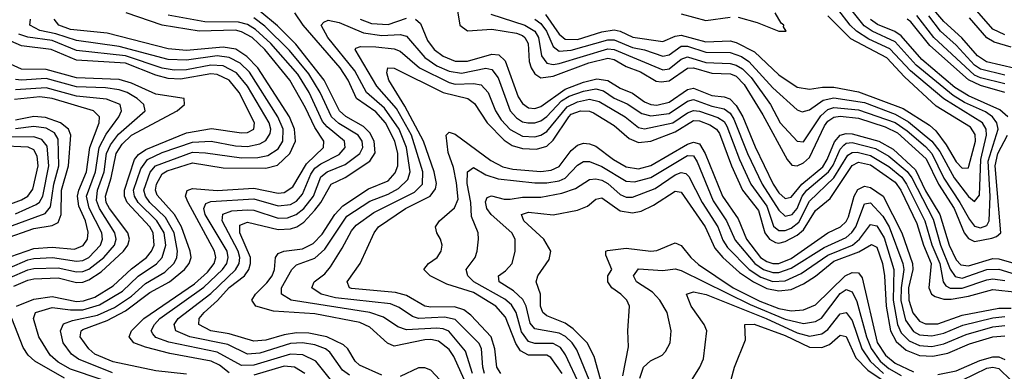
# Model space of a CAD drawing. Header units: inches. Extents: x 990535 to 1117859, y 769386 to 892122.
# Tile 237 of 256: x 1040724 to 1043948, y 864277 to 865428. Entities that reach past the tile are written whole.
import ezdxf

# ---------------------------------------------------------------- set-up
doc = ezdxf.new("R2010")
doc.units = ezdxf.units.IN
doc.header["$MEASUREMENT"] = 0
doc.layers.add('B0846', color=7, linetype='Continuous')

msp = doc.modelspace()

# ---------------------------------------------------------------- linework, layer by layer
at = {"layer": 'B0846', "color": 5}
for points, elevation in [([(1042266.4, 865446.4), (1042377.5, 865410), (1042410, 865390.5), (1042422, 865370), (1042432.4, 865310), (1042450, 865285.5), (1042470, 865281.4), (1042490, 865284.2), (1042650, 865332.3), (1042670.1, 865330.1), (1042830, 865263.7), (1042850, 865267), (1042890, 865299), (1042910, 865306.3), (1042970, 865288.3), (1043050, 865285.1), (1043070, 865279.2), (1043090, 865267.7), (1043119, 865239), (1043181.8, 865150), (1043214.1, 865090), (1043270, 865030.1), (1043290, 865027.9), (1043346.5, 865113.5), (1043370, 865134.3), (1043390, 865140.6), (1043470, 865133), (1043590, 865091.3), (1043630, 865064.5), (1043690, 865013), (1043710, 864990.3), (1043750, 864909.5), (1043802.4, 864830), (1043833.4, 864773.4), (1043850, 864751.8), (1043870, 864746.6), (1043890, 864754.3), (1043898.3, 864770), (1043901.5, 864850), (1043895.3, 864964.7), (1043927.3, 865070), (1043923.3, 865090), (1043909.1, 865110), (1043886, 865126), (1043817.3, 865157.3), (1043779.8, 865179.8), (1043659.5, 865279.5), (1043590, 865355.4), (1043515.6, 865390), (1043488.5, 865408.5), (1043423.9, 865490)], 3340), ([(1044030, 865257.1), (1043888.9, 865290), (1043859.6, 865310), (1043808.7, 865368.7), (1043750, 865421.7), (1043690.7, 865490.7)], 3220), ([(1041410, 864271.6), (1041377.6, 864297.6), (1041350.5, 864310.5), (1041215.6, 864335.6), (1041135.7, 864355.7), (1041097.5, 864370), (1041081.8, 864390), (1041089.9, 864410), (1041130.4, 864450), (1041296.5, 864563.5), (1041338.6, 864601.4), (1041360.9, 864630), (1041365.9, 864650), (1041362.1, 864670), (1041275.4, 864830), (1041266.6, 864850), (1041271.6, 864868.4), (1041290, 864875.6), (1041370, 864869.2), (1041490, 864876), (1041570, 864860.6), (1041590, 864862.2), (1041618.6, 864881.4), (1041663.4, 864956.6), (1041718.8, 865010), (1041719.7, 865030), (1041690, 865075.6), (1041659.9, 865139.9), (1041608.8, 865230), (1041526.7, 865330), (1041485.3, 865370), (1041450, 865388.7), (1041430, 865393.3), (1041310.9, 865390.9), (1041190, 865410.3), (1041072.9, 865450)], 3380), ([(1041910, 864264.6), (1041836.8, 864296.8), (1041822.5, 864310), (1041798.3, 864350), (1041783.9, 864363.9), (1041729.7, 864389.7), (1041670, 864402), (1041630, 864402.6), (1041590, 864396.7), (1041530, 864379), (1041490, 864375.6), (1041410, 864400.1), (1041349.9, 864410), (1041310.8, 864430), (1041310.9, 864450), (1041327.6, 864470), (1041371.6, 864508.4), (1041410, 864551.5), (1041460.2, 864590), (1041474.4, 864610), (1041479.8, 864630), (1041479, 864650), (1041444.3, 864730), (1041444.8, 864755.2), (1041470, 864765.1), (1041570, 864741.6), (1041610, 864743.1), (1041631.1, 864750), (1041654.6, 864765.4), (1041690, 864804.4), (1041710, 864830.1), (1041744, 864890), (1041790, 864911.7), (1041870, 864964.9), (1041887.4, 864992.6), (1041884.7, 865030), (1041870, 865058.2), (1041850, 865078.9), (1041791.3, 865111.3), (1041771.1, 865130), (1041721.1, 865230), (1041627.6, 865347.6), (1041568.2, 865408.2), (1041510, 865455.9)], 3320), ([(1042179.3, 864250), (1042145.3, 864325.3), (1042130, 864347.9), (1042095.4, 864375.4), (1042070, 864381.4), (1042050, 864380.2), (1041950, 864359.8), (1041928.6, 864368.6), (1041870, 864421.2), (1041837, 864437), (1041690, 864465.5), (1041554.3, 864474.3), (1041497.1, 864490), (1041483.7, 864510), (1041495.9, 864530), (1041533.4, 864566.6), (1041550.4, 864590), (1041558.3, 864610), (1041561.5, 864650), (1041570, 864662.4), (1041588.5, 864670), (1041650, 864678.3), (1041684.3, 864695.7), (1041713.7, 864726.3), (1041755.6, 864790), (1041781.5, 864818.5), (1041865.8, 864874.2), (1041930, 864901), (1041953.3, 864926.7), (1041961.9, 864950), (1041961.5, 864990), (1041952.3, 865030), (1041921.8, 865090), (1041890, 865126.5), (1041826.9, 865170), (1041799.2, 865230), (1041773.3, 865270), (1041651.7, 865410), (1041624.4, 865450)], 3280), ([(1042155.2, 865470), (1042165.4, 865410), (1042190, 865391.7), (1042270, 865397.5), (1042350, 865383.9), (1042370, 865376.1), (1042378.1, 865370), (1042388.7, 865350), (1042391.6, 865291.6), (1042398.6, 865270), (1042410.4, 865250.4), (1042430, 865237.9), (1042470, 865242.9), (1042587.3, 865287.3), (1042650, 865301.9), (1042670, 865297.4), (1042710, 865274.5), (1042756.9, 865256.9), (1042807.3, 865227.3), (1042824.1, 865224.1), (1042850, 865228.2), (1042910, 865268.9), (1042930, 865270), (1042990, 865252.9), (1043050.7, 865250.7), (1043070, 865242.9), (1043096.1, 865216.1), (1043157, 865117), (1043236.8, 864970), (1043251.5, 864951.5), (1043270, 864949.4), (1043290, 864959), (1043310, 864977.1), (1043359.3, 865080.7), (1043370, 865095.4), (1043390, 865109.2), (1043410, 865112.7), (1043470, 865105.3), (1043557.5, 865077.5), (1043597.9, 865057.9), (1043692.1, 864972.1), (1043731.9, 864890), (1043783.2, 864810), (1043816.1, 864730), (1043830, 864711.5), (1043850, 864702.4), (1043907.3, 864712.7), (1043922.2, 864717.8), (1043936.1, 864730), (1043918.2, 864950), (1043927, 864990), (1043957.7, 865050)], 3320), ([(1042410, 865430.2), (1042430, 865415.8), (1042448.3, 865390), (1042470, 865340.3), (1042490, 865325), (1042530, 865328.2), (1042650, 865362.2), (1042670, 865361.7), (1042730, 865337.4), (1042770, 865329.7), (1042830, 865308.6), (1042850, 865313.5), (1042890, 865341.7), (1042910, 865341.8), (1042970, 865321.6), (1043050, 865321.1), (1043087.1, 865307.1), (1043111.5, 865291.5), (1043190, 865205.3), (1043270, 865133), (1043286, 865126), (1043310, 865132.7), (1043355, 865165), (1043390, 865172.4), (1043490, 865156.6), (1043590, 865118.5), (1043633.8, 865093.7), (1043710.9, 865030.9), (1043736.9, 864996.9), (1043783.1, 864910), (1043830, 864848.7), (1043850, 864833.3), (1043866, 864854), (1043871.1, 864970), (1043889.8, 865050), (1043887.9, 865070), (1043876.6, 865090), (1043749.2, 865169.2), (1043641, 865261), (1043572.6, 865332.6), (1043504.5, 865364.5), (1043464.3, 865390), (1043443.3, 865410), (1043402.9, 865462.9)], 3360), ([(1042445.6, 865445.6), (1042490, 865380.8), (1042510, 865364.5), (1042550, 865363.4), (1042630, 865387.8), (1042670, 865394.7), (1042690, 865390.6), (1042731.2, 865371.2), (1042830, 865356.3), (1042870, 865373.8), (1042890, 865377.4), (1042970, 865355.3), (1043050, 865358.6), (1043070, 865353.9), (1043130, 865322.5), (1043210, 865247.5), (1043270, 865207.3), (1043310, 865200.2), (1043352.6, 865207.4), (1043390, 865207.2), (1043470, 865191.8), (1043616.8, 865136.8), (1043702.7, 865082.7), (1043724, 865064), (1043757.9, 865017.9), (1043790, 864963), (1043810, 864941.6), (1043830, 864943.2), (1043831.9, 864948.1), (1043852.9, 865030), (1043852, 865052), (1043836.7, 865076.7), (1043724.9, 865144.9), (1043621.4, 865241.4), (1043563, 865303), (1043444.9, 865364.9), (1043370, 865440.6)], 3380), ([(1042890, 865447.5), (1042970, 865425.2), (1043050, 865436.8)], 3420), ([(1043075.8, 865435.8), (1043138.6, 865418.6), (1043210, 865390.3), (1043233.6, 865390), (1043224.9, 865404.9), (1043226.2, 865410), (1043216.8, 865416.8), (1043197.5, 865450)], 3420), ([(1043950, 865378.5), (1043910, 865396.9), (1043850, 865465.5)], 3160), ([(1041027.9, 864272.1), (1040916.2, 864316.2), (1040893, 864333), (1040865.9, 864370), (1040857.3, 864410), (1040867.7, 864432.3), (1040896.9, 864443.1), (1040979, 864461), (1041033.7, 864486.3), (1041090, 864522.7), (1041135.9, 864564.1), (1041198.9, 864601.1), (1041229.1, 864630.9), (1041238.3, 864650), (1041240.7, 864670), (1041229.8, 864730), (1041201, 864781), (1041149.6, 864830), (1041135.9, 864850), (1041130.4, 864870), (1041151, 864929), (1041168.3, 864950), (1041290, 864994.4), (1041332.6, 864992.6), (1041450, 864976.1), (1041503.3, 864976.7), (1041536.3, 864983.7), (1041570, 865005.4), (1041585.3, 865030), (1041586.6, 865070), (1041568.6, 865110), (1041476, 865256), (1041445.9, 865285.9), (1041410, 865304.7), (1041370, 865309.7), (1041270, 865295.2), (1041210, 865298.1), (1041050, 865339.9), (1040910, 865360), (1040842.1, 865382.1), (1040790, 865393), (1040756.6, 865410), (1040758.8, 865430)], 3440), ([(1041270, 864267.4), (1041170, 864278.1), (1041030, 864307.6), (1040970, 864333.5), (1040950.6, 864350), (1040922.1, 864390), (1040925.2, 864410), (1040930, 864413.5), (1041010, 864442.9), (1041070, 864474.5), (1041150, 864535.2), (1041214.3, 864570), (1041263.3, 864610), (1041278.9, 864630), (1041284.7, 864650), (1041282, 864670), (1041254, 864750), (1041230.3, 864790.3), (1041173.4, 864853.4), (1041168.8, 864870), (1041171.6, 864890), (1041190, 864923.3), (1041207, 864933), (1041290, 864959.8), (1041390, 864942.6), (1041530, 864941.7), (1041568, 864952), (1041608.3, 864990), (1041627.1, 865030), (1041623.1, 865070), (1041607.1, 865110), (1041503.3, 865270), (1041467.7, 865307.7), (1041431.2, 865331.2), (1041390, 865338.3), (1041270, 865326.9), (1041210, 865332.2), (1041010, 865384.4), (1040890, 865396.1), (1040851.8, 865410), (1040836.6, 865430)], 3420), ([(1041741.3, 864250), (1041693.9, 864310), (1041650.8, 864330.8), (1041610, 864332.8), (1041490, 864297.1), (1041450, 864296.1), (1041370, 864339.8), (1041211.9, 864371.9), (1041170, 864387.1), (1041159.6, 864399.6), (1041154.6, 864410), (1041164.8, 864430), (1041183, 864450), (1041327.1, 864552.9), (1041387.3, 864610), (1041402.4, 864630), (1041406.9, 864650), (1041402.9, 864670), (1041331.3, 864790), (1041326.2, 864810), (1041333.5, 864826.5), (1041350, 864832.4), (1041490, 864841.6), (1041570, 864818.3), (1041610, 864822.8), (1041630, 864834.3), (1041650, 864856.7), (1041677.1, 864922.9), (1041690, 864941.9), (1041710, 864956.6), (1041770, 864986.5), (1041789.6, 865010), (1041787.1, 865030), (1041730, 865077.4), (1041715.1, 865095.1), (1041671.3, 865190), (1041634.1, 865250), (1041546.4, 865350), (1041496.1, 865396.1), (1041470, 865412), (1041440.4, 865420.4), (1041330, 865420.6), (1041210, 865442.7)], 3360), ([(1041803.9, 864263.9), (1041781.1, 864281.1), (1041739.4, 864339.4), (1041725.5, 864350), (1041690, 864363.2), (1041650, 864370), (1041610, 864367.7), (1041510, 864336.7), (1041470, 864332.9), (1041405.1, 864365.1), (1041281, 864390), (1041234.5, 864410), (1041229.6, 864430), (1041242.8, 864450), (1041350, 864531.7), (1041430.7, 864609.3), (1041442.8, 864630), (1041444.4, 864650), (1041439.2, 864670), (1041386.7, 864770), (1041389, 864791), (1041418.2, 864801.8), (1041470, 864805.7), (1041490, 864804), (1041570, 864777.9), (1041600.5, 864779.5), (1041629.5, 864790.5), (1041653.6, 864810), (1041685.3, 864850), (1041710, 864913.8), (1041730, 864929.6), (1041790, 864953.7), (1041837.8, 864990), (1041847.4, 865010), (1041844.6, 865030), (1041831.7, 865050), (1041768.3, 865088.3), (1041744.3, 865110), (1041708.1, 865190), (1041670.5, 865250.5), (1041607, 865327), (1041526.7, 865406.7), (1041490, 865434.5)], 3340), ([(1042206.6, 864270), (1042183.2, 864343.2), (1042128.4, 864408.4), (1042110, 864416.3), (1042090, 864418.2), (1041990, 864412.7), (1041962.2, 864422.2), (1041914.6, 864454.6), (1041869.8, 864469.8), (1041613.1, 864510), (1041581.3, 864530), (1041581.2, 864550), (1041615.1, 864610), (1041630, 864625.5), (1041690, 864647.7), (1041722.9, 864677.1), (1041795.3, 864784.7), (1041870, 864833.5), (1041930, 864856.8), (1041964.4, 864875.6), (1041995, 864905), (1042002.7, 864930), (1041990.4, 865010), (1041966.4, 865070), (1041918.8, 865138.8), (1041858.9, 865190), (1041820.7, 865260.7), (1041732.4, 865370), (1041711, 865410), (1041719.7, 865420.3), (1041733.5, 865426.5), (1041770, 865419), (1041850, 865384.7), (1041910, 865376.8), (1041970, 865379.2), (1041990, 865374), (1042050, 865304.2), (1042090, 865277.4), (1042130, 865259.5), (1042170, 865252.5), (1042249.8, 865269.8), (1042270, 865264.5), (1042290, 865237.5), (1042330, 865129.7), (1042350, 865106.3), (1042370, 865094.1), (1042387.1, 865090), (1042410, 865090), (1042430, 865096.5), (1042450, 865111.3), (1042498, 865162), (1042522.6, 865177.4), (1042570, 865194), (1042610, 865202.1), (1042635.6, 865195.6), (1042670, 865170.7), (1042712.8, 865152.8), (1042761.3, 865121.3), (1042790, 865113.5), (1042850, 865121.1), (1042910, 865160.9), (1042930, 865166.4), (1042990, 865144.7), (1043030, 865136.4), (1043050, 865121.8), (1043062.3, 865102.3), (1043106.8, 864990), (1043154.9, 864890), (1043210, 864804.9), (1043230, 864784.6), (1043253.3, 864790), (1043270, 864809.5), (1043286.3, 864850), (1043301.3, 864870), (1043372.4, 864930), (1043387.8, 864952.2), (1043410, 865004.3), (1043422.2, 865017.8), (1043430, 865023.5), (1043450, 865026.1), (1043526, 865006), (1043570, 864981.8), (1043630, 864930.7), (1043644.7, 864910), (1043714.5, 864774.5), (1043738.8, 864690), (1043771, 864611), (1043787.3, 864587.3), (1043810, 864582.4), (1043890, 864609.9), (1043930, 864611.5), (1044090, 864562.4)], 3260), ([(1041839, 865430), (1041875.2, 865415.2), (1041930, 865412.6), (1041990, 865432.9)], 3280), ([(1042020.2, 865430), (1042035.9, 865415.9), (1042059.6, 865359.6), (1042081.1, 865330), (1042110, 865308.5), (1042150, 865292.6), (1042190, 865291.9), (1042270, 865314.7), (1042292.6, 865312.6), (1042312.9, 865292.9), (1042355.7, 865175.7), (1042370, 865153.9), (1042390, 865139.9), (1042410, 865137.3), (1042430, 865144.1), (1042510, 865201.1), (1042570, 865223.4), (1042614, 865234), (1042650, 865228.6), (1042690, 865204.1), (1042730, 865187.2), (1042770, 865158.7), (1042790, 865149.9), (1042810, 865147.8), (1042850, 865158.2), (1042910, 865199.6), (1042930, 865204), (1042990, 865179.4), (1043030, 865175.6), (1043048.7, 865168.7), (1043070, 865147.7), (1043091.7, 865110), (1043131.9, 865011.9), (1043191, 864890), (1043210, 864861.5), (1043230, 864842.3), (1043250, 864846.7), (1043285, 864890), (1043353.3, 864946.7), (1043368.1, 864970), (1043391.5, 865028.5), (1043410, 865050), (1043430, 865055.8), (1043450, 865054.7), (1043537.4, 865030), (1043584, 865004), (1043656.9, 864936.9), (1043690, 864867.3), (1043736.4, 864790), (1043767.3, 864690), (1043790, 864642.1), (1043805.7, 864625.7), (1043830, 864621.9), (1043910, 864646.2), (1043930, 864645), (1044010, 864622.5)], 3280), ([(1043959.3, 865110), (1043933.1, 865133.1), (1043830, 865178.7), (1043786.2, 865206.2), (1043677.5, 865297.5), (1043610, 865375.1), (1043588.9, 865388.9), (1043532, 865412), (1043509.2, 865429.2)], 3320), ([(1043949.6, 865189.6), (1043870, 865212.6), (1043831, 865231), (1043704, 865344), (1043641.3, 865421.3), (1043629.9, 865430)], 3280), ([(1043950, 865218), (1043870, 865237.7), (1043850, 865246.8), (1043717.3, 865370), (1043661.5, 865441.5)], 3260), ([(1043950, 865246.5), (1043870, 865265.7), (1043850, 865279.6), (1043790, 865344.7), (1043739.3, 865390), (1043700.7, 865440.7)], 3240), ([(1043970, 865338.6), (1043914.6, 865354.6), (1043890, 865368.7), (1043834.2, 865434.2)], 3180), ([(1040990.6, 864250.6), (1040890, 864284.1), (1040850, 864306.5), (1040823.9, 864330), (1040785.9, 864390), (1040768.8, 864450), (1040775.5, 864470), (1040830, 864486), (1040890, 864477.9), (1040930, 864478), (1040985.4, 864494.6), (1041060.4, 864539.6), (1041111.4, 864588.6), (1041171.3, 864628.7), (1041190.7, 864650), (1041202.8, 864690), (1041196.3, 864730), (1041172.6, 864770), (1041111.6, 864830), (1041099.6, 864850), (1041096.2, 864870), (1041120.6, 864939.4), (1041142.1, 864970), (1041190, 864993.7), (1041290, 865027.2), (1041350.4, 865030.4), (1041430, 865015.6), (1041470, 865012.7), (1041510, 865021.4), (1041530, 865032.3), (1041544.2, 865055.8), (1041545.7, 865070), (1041540.5, 865090), (1041470.1, 865210.1), (1041434, 865254), (1041390, 865277.2), (1041350, 865279.2), (1041270, 865264.3), (1041230, 865262.3), (1041190, 865269.4), (1041070, 865309.5), (1040910, 865327.4), (1040830, 865359.6), (1040750.9, 865370.9), (1040720.8, 865380.8)], 3460), ([(1040713.7, 864490), (1040770, 864513.6), (1040830, 864521.8), (1040910, 864505.7), (1040932.7, 864507.3), (1040970, 864520.1), (1041030, 864556.9), (1041090, 864612.6), (1041138.7, 864650), (1041155.6, 864670), (1041164, 864690), (1041161.1, 864730), (1041150, 864750), (1041075.2, 864830), (1041066.6, 864850), (1041066.8, 864870), (1041099.9, 864970), (1041113, 864987), (1041136.6, 865003.4), (1041270, 865058.1), (1041352.1, 865072.1), (1041450, 865057.2), (1041470, 865059.3), (1041489.9, 865070), (1041493, 865090), (1041442, 865190), (1041409.6, 865229.6), (1041370, 865249.1), (1041350, 865250.3), (1041250, 865233.8), (1041210, 865235.8), (1041170, 865246.7), (1041070, 865285.5), (1040910, 865296.1), (1040826.5, 865330), (1040730, 865342.8), (1040667.2, 865370)], 3480), ([(1042245.7, 864270), (1042240, 864290), (1042235.7, 864350), (1042228, 864368), (1042150, 864447.1), (1042114.4, 864454.4), (1042030, 864450), (1042010, 864456.8), (1041965.8, 864485.8), (1041937.7, 864497.7), (1041757.8, 864517.8), (1041711.3, 864530), (1041680.5, 864550), (1041688.4, 864570), (1041723.4, 864596.6), (1041741.1, 864618.9), (1041780.2, 864679.8), (1041810, 864737.2), (1041825, 864755), (1041883.4, 864796.6), (1042016.2, 864863.8), (1042042.5, 864890), (1042044.1, 864930), (1042007.1, 865050), (1041957.2, 865137.2), (1041892.9, 865210), (1041821.8, 865330), (1041824.6, 865335.4), (1041840, 865340), (1041890, 865339.4), (1041950, 865332.2), (1041970, 865325.2), (1042033.4, 865270), (1042130, 865222.3), (1042150, 865217.3), (1042210, 865219.3), (1042234.6, 865214.6), (1042258.1, 865190), (1042281.4, 865130), (1042300.1, 865100.1), (1042330, 865068.8), (1042370, 865047.3), (1042410, 865044.8), (1042430.3, 865049.7), (1042450, 865061.9), (1042516.8, 865143.2), (1042550, 865159.6), (1042590, 865167.4), (1042620.7, 865160.7), (1042705.8, 865110), (1042750, 865075.3), (1042770, 865070.5), (1042862.5, 865090), (1042910, 865123.2), (1042930, 865131.1), (1042950, 865128.6), (1043010, 865107.7), (1043030, 865094.3), (1043039.3, 865079.3), (1043080.9, 864970), (1043118, 864890), (1043170, 864817.8), (1043192.5, 864752.5), (1043210, 864738), (1043230, 864737.7), (1043250, 864745.2), (1043275.2, 864764.8), (1043310, 864834.3), (1043390, 864910), (1043435.5, 864984.5), (1043450, 864993.8), (1043465.5, 864994.5), (1043510, 864983.6), (1043570, 864947), (1043612.1, 864912), (1043627.7, 864890), (1043687.7, 864770), (1043710.8, 864690.8), (1043736.5, 864630), (1043747.2, 864570), (1043756.6, 864556.6), (1043770, 864548.9), (1043810, 864549), (1043890, 864576.3), (1043910, 864579.2), (1043950, 864574.5)], 3240), ([(1040704.8, 864555.2), (1040750, 864575.6), (1040770, 864579.8), (1040850, 864583.1), (1040910, 864567.6), (1040930, 864568.7), (1040950, 864575.9), (1040990, 864602.9), (1041063.5, 864670), (1041078.2, 864690), (1041083.2, 864710), (1041078, 864730), (1041017.5, 864810), (1041007.2, 864830), (1041004.2, 864850), (1041023.3, 864910), (1041039.9, 864990), (1041059.5, 865020.5), (1041090.4, 865049.6), (1041239.9, 865130), (1041263.8, 865150), (1041262, 865170), (1041170, 865184.3), (1041090, 865220.3), (1041050, 865232.5), (1040910, 865237.9), (1040810, 865264.9), (1040730, 865265.9), (1040630, 865310.5)], 3520), ([(1042298.8, 864270), (1042286.4, 864290), (1042279.9, 864350), (1042267.2, 864390), (1042200.9, 864460.9), (1042177.8, 864477.8), (1042147.5, 864487.5), (1042070, 864486.4), (1042050.5, 864490.5), (1041990, 864524.7), (1041954.5, 864534.5), (1041810, 864547.8), (1041804.1, 864550), (1041795.8, 864570), (1041838.6, 864630), (1041884.4, 864730), (1041898.7, 864750), (1041987.2, 864810), (1042067.8, 864850), (1042085.5, 864874.5), (1042088.4, 864891.6), (1042081.2, 864930), (1042046.1, 865030), (1041985, 865145), (1041932.3, 865230), (1041926, 865254), (1041929.1, 865270), (1041950, 865269.6), (1042110, 865190.2), (1042191.3, 865170), (1042213.2, 865153.2), (1042254.4, 865090), (1042310, 865033.5), (1042336.6, 865016.6), (1042370, 865006.5), (1042416.3, 865003.7), (1042450, 865013.6), (1042470, 865033.9), (1042521.4, 865110), (1042530, 865118.4), (1042559.7, 865130), (1042589, 865129), (1042602.7, 865122.7), (1042670, 865081.2), (1042719, 865039), (1042750, 865026), (1042790, 865030.6), (1042870, 865061.3), (1042930, 865097.6), (1042950, 865097.5), (1042983.9, 865083.9), (1043005.7, 865070), (1043015.1, 865055.1), (1043054.1, 864950), (1043090.3, 864870.3), (1043142.9, 864802.9), (1043163.7, 864730), (1043178.9, 864710), (1043198.7, 864698.8), (1043210, 864696.6), (1043230, 864701.5), (1043270, 864723.1), (1043290, 864739.6), (1043330, 864803.7), (1043377.8, 864842.2), (1043450, 864951), (1043470, 864961.8), (1043510, 864952.5), (1043590, 864896.2), (1043609, 864870), (1043660.9, 864760.9), (1043682.8, 864690), (1043707.8, 864630), (1043701, 864550), (1043709.8, 864530), (1043721.5, 864521.5), (1043750, 864512.8), (1043773.4, 864513.4), (1043830, 864523), (1043910, 864545.3), (1043990, 864536.5)], 3220), ([(1040690, 864583.3), (1040750, 864609.5), (1040770, 864613.6), (1040850, 864615.4), (1040910, 864602.2), (1040930, 864603.6), (1040950, 864611.3), (1040999.8, 864650), (1041034.4, 864690), (1041039.3, 864710), (1041034.8, 864730), (1040985.1, 864810), (1040975.7, 864835.7), (1040978.8, 864870), (1041000.3, 864930), (1041007.9, 864990), (1041021.1, 865018.9), (1041046.8, 865053.2), (1041134.8, 865130), (1041129.9, 865150), (1041107.9, 865170), (1041075.6, 865190), (1041050, 865198.6), (1041004.9, 865204.9), (1040910, 865208.3), (1040810, 865235.3), (1040730, 865229.6), (1040710, 865232.6)], 3540), ([(1040690, 864615.3), (1040750, 864641.7), (1040770, 864646.2), (1040831, 864649), (1040910, 864637.2), (1040930, 864639.8), (1040950.2, 864650), (1040988.2, 864690), (1040994.6, 864710), (1040992.5, 864730), (1040951.5, 864811.5), (1040942.6, 864850), (1040971.8, 864930), (1040983.8, 865010), (1041006.5, 865053.5), (1041048.1, 865110), (1041057.6, 865130), (1041052.5, 865150), (1041007.5, 865167.5), (1040910, 865178), (1040810, 865205), (1040710, 865198.6)], 3560), ([(1040670, 864643.9), (1040770, 864678.6), (1040830, 864683), (1040903.4, 864676.6), (1040931.7, 864688.3), (1040945.4, 864710), (1040947.9, 864732.1), (1040939.1, 864770), (1040917.9, 864817.9), (1040913, 864850), (1040917.1, 864870), (1040942.4, 864930), (1040953.2, 865010), (1040984.1, 865090), (1040985.2, 865110), (1040965.6, 865130), (1040830, 865169.7), (1040790, 865175.1), (1040706.5, 865166.5)], 3580), ([(1040670.5, 864710), (1040770, 864744.7), (1040830, 864754.6), (1040850, 864764.1), (1040860, 864790), (1040860.2, 864870), (1040883.4, 864950), (1040891.4, 865050), (1040884.1, 865070), (1040857.9, 865090), (1040808.3, 865108.3), (1040770, 865110.9), (1040710, 865098.8)], 3620), ([(1040688.3, 864750), (1040806.7, 864793.3), (1040824.4, 864815.6), (1040835.3, 864890), (1040851.4, 864950), (1040850, 865036.8), (1040837.2, 865057.2), (1040810, 865072.5), (1040770, 865078.3), (1040710, 865070.3)], 3640), ([(1042499.9, 864270), (1042462.5, 864322.5), (1042449.5, 864329.5), (1042389.6, 864329.6), (1042363.5, 864343.5), (1042348.2, 864368.2), (1042314.6, 864454.6), (1042283.3, 864490), (1042210, 864535), (1042121.9, 864561.9), (1042068.1, 864590), (1042046.6, 864610), (1042062.2, 864630), (1042090.5, 864650), (1042104.2, 864670), (1042107.3, 864690), (1042101.9, 864710), (1042089.2, 864730), (1042085.3, 864750), (1042098.1, 864770), (1042147.6, 864812.4), (1042159.1, 864840.9), (1042154.1, 864894.1), (1042144.2, 864944.2), (1042127.1, 864992.9), (1042119.9, 865050), (1042130, 865060.1), (1042150, 865052.8), (1042266.6, 864966.6), (1042305.9, 864945.9), (1042338.7, 864938.7), (1042430, 864931.1), (1042464.1, 864935.9), (1042490, 864947.9), (1042530, 864999.7), (1042550, 865016.8), (1042570, 865023.4), (1042590, 865021.7), (1042610, 865013.7), (1042668, 864970), (1042710, 864946.2), (1042750, 864939.5), (1042790, 864950.4), (1042910, 865020.3), (1042930, 865027.3), (1042950, 865022.1), (1042968.1, 864990), (1043024.9, 864850), (1043075.9, 864775.9), (1043103.4, 864710), (1043149.8, 864649.8), (1043170, 864636.1), (1043190, 864629.6), (1043210, 864630.3), (1043250, 864646.3), (1043370, 864730.1), (1043411.9, 864750), (1043430, 864767.5), (1043437.8, 864782.2), (1043456.6, 864850), (1043468.3, 864871.7), (1043490, 864883.1), (1043510, 864878.7), (1043550.9, 864850), (1043611.7, 864730), (1043647.2, 864630), (1043648, 864610), (1043633.7, 864550), (1043635.6, 864510), (1043648.1, 864468.1), (1043670, 864441.3), (1043690, 864432.1), (1043730, 864432.7), (1043810, 864460.3), (1043930, 864484.1), (1043970, 864483.8)], 3180), ([(1040710, 864792.1), (1040777.5, 864822.6), (1040788.8, 864831.2), (1040799.2, 864850), (1040819.1, 864950), (1040814, 865014), (1040796.3, 865036.3), (1040770, 865045.1), (1040690, 865043.1)], 3660), ([(1040570, 864779.1), (1040730, 864838.2), (1040750, 864850.1), (1040766.9, 864873.1), (1040784.2, 864950), (1040781.5, 864981.5), (1040770, 865001.5), (1040751.2, 865011.2), (1040655.4, 865015.4)], 3680), ([(1042558.1, 864230), (1042511, 864331), (1042494.4, 864354.4), (1042470, 864367.8), (1042410, 864368.4), (1042390, 864375), (1042366.6, 864406.6), (1042349.3, 864470), (1042334.6, 864494.6), (1042312.6, 864512.6), (1042211.2, 864570), (1042191.5, 864590), (1042185.9, 864610), (1042214.9, 864650), (1042222.2, 864670), (1042226.1, 864710), (1042224.9, 864730), (1042203.4, 864783.4), (1042201.5, 864830), (1042188.7, 864891.3), (1042189.5, 864930.5), (1042210, 864943.8), (1042250, 864920.4), (1042290, 864907), (1042410, 864893.8), (1042450, 864893.6), (1042490, 864900.5), (1042510, 864908.9), (1042550, 864951.8), (1042570, 864963.4), (1042590, 864963.3), (1042630, 864947.8), (1042710, 864899.8), (1042736.8, 864896.8), (1042790, 864911), (1042910, 864983.7), (1042930, 864982.4), (1042942.5, 864962.5), (1042994.9, 864834.9), (1043037.9, 864770), (1043066.2, 864706.2), (1043130.5, 864630), (1043159.5, 864610), (1043190, 864599.9), (1043210, 864600.4), (1043250, 864614.1), (1043357.7, 864682.4), (1043430, 864715.3), (1043448.9, 864731.1), (1043461.6, 864750), (1043490, 864825), (1043510, 864828.9), (1043550, 864784.5), (1043570.5, 864750), (1043615, 864630), (1043618.3, 864610), (1043609.7, 864550), (1043609, 864509), (1043624.1, 864444.1), (1043650, 864407.1), (1043670, 864396.4), (1043710, 864392.8), (1043750, 864401.9), (1043811.9, 864428.1), (1043910, 864451.8), (1043950, 864456.4)], 3160), ([(1042595.9, 864230), (1042547.6, 864347.6), (1042533.3, 864370), (1042510.6, 864390.6), (1042490, 864401.6), (1042410, 864415.5), (1042394.7, 864434.7), (1042381.9, 864490), (1042371.7, 864511.7), (1042340.7, 864540.7), (1042293.7, 864570), (1042291.7, 864590), (1042314.4, 864605.6), (1042335.8, 864630), (1042345.7, 864670), (1042345.6, 864710), (1042335.3, 864730), (1042267.4, 864790), (1042253.1, 864810), (1042248.5, 864831.5), (1042253.9, 864846.1), (1042268.1, 864851.9), (1042310, 864840.5), (1042330, 864840.9), (1042370, 864846.8), (1042430, 864847.5), (1042499.4, 864860.6), (1042544.2, 864875.8), (1042590, 864904.9), (1042610, 864906.9), (1042630, 864902.7), (1042650, 864891.5), (1042690, 864855.9), (1042710, 864847.4), (1042730, 864846.9), (1042804.6, 864875.4), (1042870, 864920), (1042890, 864928.1), (1042904.6, 864924.6), (1042915.2, 864915.2), (1042957.9, 864830), (1043009.3, 864750), (1043026.6, 864706.6), (1043041.8, 864681.8), (1043112.8, 864610), (1043150, 864585.1), (1043190, 864570.9), (1043230, 864573.4), (1043283.1, 864596.9), (1043370, 864656.9), (1043450.7, 864690), (1043474, 864710), (1043510, 864757.4), (1043530, 864753.5), (1043554.2, 864714.2), (1043585.9, 864610), (1043584.1, 864510), (1043598.3, 864430), (1043610, 864403.1), (1043636.3, 864376.3), (1043670, 864360.9), (1043710, 864358.6), (1043750, 864366.4), (1043823, 864397), (1043910, 864422.2), (1043950, 864426.5)], 3140), ([(1042631.3, 864231.3), (1042605.2, 864325.2), (1042582.4, 864370), (1042535.5, 864415.5), (1042510, 864434.5), (1042450, 864458.5), (1042436.4, 864470), (1042429.4, 864490), (1042429, 864530), (1042415, 864570), (1042419.9, 864590), (1042457.3, 864642.7), (1042462.5, 864670), (1042439.9, 864710), (1042374.2, 864770), (1042366.7, 864790), (1042390, 864797.9), (1042470, 864788.8), (1042550, 864804.9), (1042582.6, 864817.4), (1042610, 864840.8), (1042630, 864844.7), (1042690, 864802.4), (1042730, 864795.5), (1042758.5, 864801.5), (1042799.5, 864820.5), (1042870, 864867.1), (1042890, 864863.1), (1042968.7, 864750), (1043000.4, 864680.4), (1043026.3, 864650), (1043080.8, 864600.8), (1043126.4, 864570), (1043170, 864548.5), (1043210, 864540.8), (1043250, 864545.3), (1043290, 864562.9), (1043330, 864588.6), (1043390, 864637.2), (1043471.6, 864668.4), (1043512.5, 864692.5), (1043530, 864683.8), (1043549.4, 864630), (1043555.8, 864590), (1043560.9, 864490), (1043575.3, 864410), (1043594, 864374), (1043626.4, 864346.4), (1043670, 864328.2), (1043714, 864326), (1043763.2, 864336.8), (1043833.4, 864366.6), (1043910, 864390), (1043950, 864392.8)], 3120), ([(1042698.4, 864261.6), (1042717, 864357), (1042715, 864410), (1042721, 864490), (1042711.9, 864510), (1042692.6, 864530), (1042662.7, 864550), (1042649, 864570), (1042649.9, 864590), (1042662.1, 864610), (1042642.8, 864657.2), (1042643.1, 864670), (1042648, 864672), (1042710, 864680.5), (1042790, 864670.1), (1042810, 864672.4), (1042870, 864697.1), (1042890, 864688.6), (1042921, 864650), (1042946.7, 864626.6), (1043060.2, 864550), (1043146.7, 864506.7), (1043210, 864483.1), (1043250, 864474.4), (1043290, 864478.3), (1043330, 864495), (1043426.4, 864590), (1043450, 864600.3), (1043470, 864599.8), (1043482.7, 864582.7), (1043531.5, 864371.5), (1043558.2, 864330), (1043590, 864303.6), (1043650, 864275)], 3080), ([(1042754.5, 864254.5), (1042766.1, 864290), (1042789.2, 864310.8), (1042827.8, 864330), (1042838.2, 864341.8), (1042853.2, 864370), (1042856.5, 864410), (1042843.9, 864470), (1042819.9, 864510), (1042796.3, 864536.3), (1042743.6, 864570), (1042733.7, 864590), (1042750, 864612.7), (1042830, 864606.7), (1042870, 864612.2), (1042890, 864607.5), (1043115.6, 864495.6), (1043230, 864447.3), (1043290, 864433.4), (1043330, 864440.3), (1043348.9, 864451.1), (1043410, 864531.3), (1043430, 864544.3), (1043450, 864537.6), (1043465.1, 864505.1), (1043496.9, 864390), (1043511.6, 864351.6), (1043541.8, 864310), (1043570, 864286.2), (1043610, 864262.7)], 3060), ([(1042925.2, 864250), (1042951.1, 864290), (1042962.3, 864317.7), (1042973.3, 864410), (1042965.2, 864430), (1042922.2, 864490), (1042907.6, 864530), (1042930, 864537), (1042971.3, 864528.7), (1043168.5, 864450), (1043270, 864403.3), (1043310, 864392.1), (1043350, 864399.6), (1043370, 864413.9), (1043410, 864465.3), (1043430, 864469.3), (1043450, 864443.6), (1043480.8, 864350), (1043508.4, 864310), (1043552.1, 864270)], 3040), ([(1040870, 864255), (1040773.6, 864310), (1040751.4, 864330), (1040735.3, 864355.3), (1040697.6, 864450)], 3480), ([(1043053.6, 864250), (1043064, 864290), (1043100.5, 864379.5), (1043098.4, 864430), (1043128.9, 864431.1), (1043230, 864394.4), (1043310, 864355.7), (1043350, 864354.6), (1043374.9, 864365.1), (1043410, 864395.7), (1043430, 864390.9), (1043461.5, 864321.5), (1043500.7, 864280.7), (1043590, 864221.2)], 3020), ([(1043730, 864266.4), (1043790, 864278.5), (1043867.7, 864312.3), (1043910, 864324.4), (1043930, 864324.5), (1043950, 864316)], 3080), ([(1041657.3, 864270), (1041623.7, 864290), (1041590, 864293.3), (1041490, 864264.4)], 3380), ([(1042172.9, 864170), (1042070, 864280.5), (1042050, 864288.8), (1042030, 864288.6), (1041970, 864259.8)], 3320), ([(1043810, 864247.7), (1043890, 864286.9), (1043910, 864290.4), (1043930, 864286.3), (1043970, 864247.1)], 3060)]:
    msp.add_lwpolyline(points, dxfattribs=dict(at, elevation=elevation))

doc.saveas('drawing.dxf')
